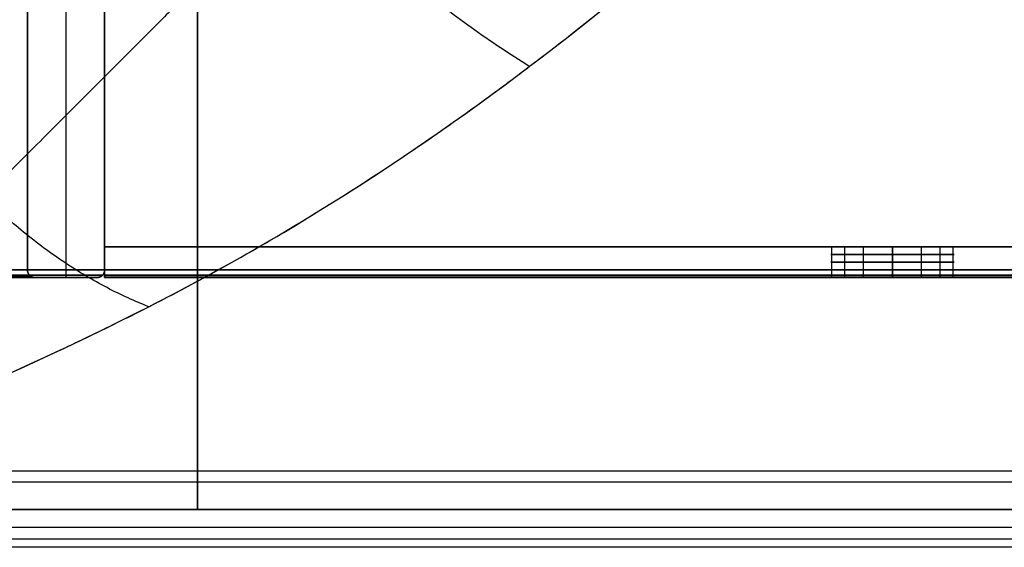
# Model space of a CAD drawing. Header units: millimetres. Extents: x -365 to 360, y 0 to 720.
# Tile 7 of 256: x -322 to -258, y 275 to 309. Entities that reach past the tile are written whole.
import ezdxf

# ---------------------------------------------------------------- set-up
doc = ezdxf.new("R2010")
doc.units = ezdxf.units.MM
doc.header["$MEASUREMENT"] = 0
for name, color, linetype in [('IGES LEVEL 14', 7, 'Continuous'), ('IGES LEVEL 20', 7, 'Continuous'), ('IGES LEVEL 27', 7, 'Continuous'), ('IGES LEVEL 28', 7, 'Continuous'), ('IGES LEVEL 32', 7, 'Continuous'), ('IGES LEVEL 38', 7, 'Continuous'), ('IGES LEVEL 42', 7, 'Continuous'), ('IGES LEVEL 5', 7, 'Continuous'), ('IGES LEVEL 6', 7, 'Continuous'), ('IGES LEVEL 9', 7, 'Continuous')]:
    doc.layers.add(name, color=color, linetype=linetype)

msp = doc.modelspace()

# ---------------------------------------------------------------- linework, layer by layer
at = {"layer": 'IGES LEVEL 14', "color": 252}
for centre, start, end in [((-320.5, 292.5), 180, 270), ((-316.5, 292.5), 270, 360)]:
    msp.add_arc(centre, 0.5, start, end, dxfattribs=at)
for points in [[(-318.5, 292, -295.879), (-318.5, 317, -295.879), (-318.5, 342, -295.879)], [(-318.5, 292, 295.879), (-318.5, 317, 295.879), (-318.5, 342, 295.879)], [(-321, 292.5, -294.789), (-321, 317, -294.789), (-321, 341.5, -294.789)], [(-321, 341.5, 294.789), (-321, 317, 294.789), (-321, 292.5, 294.789)], [(-321, 292.5, -294.789), (-321, 317, -294.789), (-321, 341.5, -294.789)], [(-321, 341.5, 294.789), (-321, 317, 294.789), (-321, 292.5, 294.789)], [(-321, 292.5), (-321, 317), (-321, 341.5)], [(-316, 341.5, -296.969), (-316, 317, -296.969), (-316, 292.5, -296.969)], [(-316, 292.5, 296.969), (-316, 317, 296.969), (-316, 341.5, 296.969)], [(-316, 292.5, 296.969), (-316, 317, 296.969), (-316, 341.5, 296.969)], [(-316, 341.5, -296.969), (-316, 317, -296.969), (-316, 292.5, -296.969)], [(-316, 292.5), (-316, 317), (-316, 341.5)], [(-321, 292.5, 294.789), (-321, 292.5), (-321, 292.5, -294.789)], [(-321, 292.5, 294.789), (-321, 292.5), (-321, 292.5, -294.789)], [(-320.817, 292.113, 294.869), (-320.817, 292.113), (-320.817, 292.113, -294.869)], [(-316.5, 292, -296.751), (-318.5, 292, -295.879), (-320.5, 292, -295.007)], [(-320.5, 292, 295.007), (-318.5, 292, 295.879), (-316.5, 292, 296.751)], [(-320.5, 292, -295.007), (-320.5, 292), (-320.5, 292, 295.007)], [(-320.5, 292, 295.007), (-318.5, 292, 295.879), (-316.5, 292, 296.751)], [(-316.5, 292, -296.751), (-318.5, 292, -295.879), (-320.5, 292, -295.007)], [(-320.5, 292), (-318.5, 292), (-316.5, 292)], [(-320.5, 292, -295.007), (-320.5, 292), (-320.5, 292, 295.007)], [(-318.5, 292, -295.879), (-318.5, 292), (-318.5, 292, 295.879)], [(-316.5, 292, 296.751), (-316.5, 292), (-316.5, 292, -296.751)], [(-316.5, 292, 296.751), (-316.5, 292), (-316.5, 292, -296.751)], [(-316.146, 292.146, 296.905), (-316.146, 292.146), (-316.146, 292.146, -296.905)], [(-316, 292.5, -296.969), (-316, 292.5), (-316, 292.5, 296.969)], [(-316, 292.5, -296.969), (-316, 292.5), (-316, 292.5, 296.969)]]:
    msp.add_open_spline(points, degree=2, dxfattribs=at)
at = {"layer": 'IGES LEVEL 14'}
for points in [[(-321, 292.5, -294.789), (-321, 317, -294.789), (-321, 341.5, -294.789)], [(-321, 341.5, 294.789), (-321, 317, 294.789), (-321, 292.5, 294.789)], [(-316, 341.5, -296.969), (-316, 317, -296.969), (-316, 292.5, -296.969)], [(-316, 292.5, 296.969), (-316, 317, 296.969), (-316, 341.5, 296.969)], [(-321, 292.5, 294.789), (-321, 292.5), (-321, 292.5, -294.789)], [(-316.5, 292, -296.751), (-318.5, 292, -295.879), (-320.5, 292, -295.007)], [(-320.5, 292, 295.007), (-318.5, 292, 295.879), (-316.5, 292, 296.751)], [(-320.5, 292, -295.007), (-320.5, 292), (-320.5, 292, 295.007)], [(-316.5, 292, 296.751), (-316.5, 292), (-316.5, 292, -296.751)], [(-316, 292.5, -296.969), (-316, 292.5), (-316, 292.5, 296.969)]]:
    msp.add_open_spline(points, degree=2, dxfattribs=at)
for points in [[(-320.5, 292, 295.007), (-320.793, 292, 294.88), (-321, 292.207, 294.789), (-321, 292.5, 294.789)], [(-321, 292.5, -294.789), (-321, 292.207, -294.789), (-320.793, 292, -294.88), (-320.5, 292, -295.007)], [(-316, 292.5, 296.969), (-316, 292.207, 296.969), (-316.207, 292, 296.879), (-316.5, 292, 296.751)], [(-316.5, 292, -296.751), (-316.207, 292, -296.879), (-316, 292.207, -296.969), (-316, 292.5, -296.969)]]:
    msp.add_rational_spline(points, [1, 0.804737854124, 0.804737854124, 1], degree=3, dxfattribs=at)
at = {"layer": 'IGES LEVEL 14', "color": 252}
for points in [[(-320.5, 292, -295.007), (-320.793, 292, -294.88), (-321, 292.207, -294.789), (-321, 292.5, -294.789)], [(-321, 292.5, 294.789), (-321, 292.207, 294.789), (-320.793, 292, 294.88), (-320.5, 292, 295.007)], [(-321, 292.5, -294.789), (-321, 292.207, -294.789), (-320.793, 292, -294.88), (-320.5, 292, -295.007)], [(-320.5, 292, 295.007), (-320.793, 292, 294.88), (-321, 292.207, 294.789), (-321, 292.5, 294.789)], [(-316, 292.5, -296.969), (-316, 292.207, -296.969), (-316.207, 292, -296.879), (-316.5, 292, -296.751)], [(-316.5, 292, 296.751), (-316.207, 292, 296.879), (-316, 292.207, 296.969), (-316, 292.5, 296.969)], [(-316.5, 292, -296.751), (-316.207, 292, -296.879), (-316, 292.207, -296.969), (-316, 292.5, -296.969)], [(-316, 292.5, 296.969), (-316, 292.207, 296.969), (-316.207, 292, 296.879), (-316.5, 292, 296.751)]]:
    msp.add_rational_spline(points, [1, 0.804737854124, 0.804737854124, 1], degree=3, dxfattribs=at)
at = {"layer": 'IGES LEVEL 20', "extrusion": (0, 1, 0)}
for centre, start, end in [((265, -286, 294), 270, 90), ((265, -286, 294), 90, 270), ((265, -286, 292), 270, 90), ((265, -286, 292), 90, 270)]:
    msp.add_arc(centre, 4, start, end, dxfattribs=at)
at = {"layer": 'IGES LEVEL 20', "color": 252, "extrusion": (0, 1, 0)}
for centre, start, end in [((265, -286, 294), 270, 90), ((265, -286, 294), 270, 90), ((265, -286, 294), 90, 270), ((265, -286, 294), 90, 270), ((265, -286, 293.5), 270, 90), ((265, -286, 293.5), 90, 270), ((265, -286, 293), 270, 90), ((265, -286, 293), 90, 270), ((265, -286, 292.5), 270, 90), ((265, -286, 292), 270, 90), ((265, -286, 292.5), 90, 270), ((265, -286, 292), 90, 270)]:
    msp.add_arc(centre, 4, start, end, dxfattribs=at)
at = {"layer": 'IGES LEVEL 20', "extrusion": (1, 0, 0)}
for centre, start, end in [((292.5, -295.5, -316), 180, 270), ((292.5, -276.5, -316), 90, 180)]:
    msp.add_arc(centre, 0.5, start, end, dxfattribs=at)
at = {"layer": 'IGES LEVEL 20', "color": 252, "extrusion": (1, 0, 0)}
for centre, start, end in [((292.5, -295.5, -316), 180, 270), ((292.5, -276.5, -316), 90, 180), ((292.5, -295.5, -316), 180, 270), ((292.5, -276.5, -316), 90, 180)]:
    msp.add_arc(centre, 0.5, start, end, dxfattribs=at)
at = {"layer": 'IGES LEVEL 20'}
for points in [[(-316, 341.5, -296), (-316, 317, -296), (-316, 292.5, -296)], [(-316, 292.5, -276), (-316, 317, -276), (-316, 341.5, -276)], [(-316, 294, -278), (-316, 317, -278), (-316, 340, -278)], [(-316, 340, -294), (-316, 317, -294), (-316, 294, -294)], [(-316, 294, -294), (-316, 294, -286), (-316, 294, -278)], [(-316, 294, -278), (0, 294, -278), (316, 294, -278)], [(-316, 294, -294), (0, 294, -294), (316, 294, -294)], [(-265, 294, -290), (-265, 293, -290), (-265, 292, -290)], [(-265, 292, -282), (-265, 293, -282), (-265, 294, -282)], [(-316, 292.5, -296), (0, 292.5, -296), (316, 292.5, -296)], [(316, 292.5, -276), (0, 292.5, -276), (-316, 292.5, -276)], [(-316, 292, -276.5), (0, 292, -276.5), (316, 292, -276.5)], [(-316, 292, -295.5), (-316, 292, -286), (-316, 292, -276.5)], [(316, 292, -295.5), (0, 292, -295.5), (-316, 292, -295.5)]]:
    msp.add_open_spline(points, degree=2, dxfattribs=at)
at = {"layer": 'IGES LEVEL 20', "color": 252}
for points in [[(-316, 292.5, -276), (-316, 317, -276), (-316, 341.5, -276)], [(-316, 341.5, -296), (-316, 317, -296), (-316, 292.5, -296)], [(-316, 341.5, -296), (-316, 317, -296), (-316, 292.5, -296)], [(-316, 292.5, -276), (-316, 317, -276), (-316, 341.5, -276)], [(-316, 340, -278), (-316, 317, -278), (-316, 294, -278)], [(-316, 294, -294), (-316, 317, -294), (-316, 340, -294)], [(-316, 294, -278), (-316, 317, -278), (-316, 340, -278)], [(-316, 340, -294), (-316, 317, -294), (-316, 294, -294)], [(-316, 294, -278), (-316, 294, -286), (-316, 294, -294)], [(-316, 292, -286), (-316, 293, -286), (-316, 294, -286)], [(316, 294, -278), (0, 294, -278), (-316, 294, -278)], [(-316, 294, -294), (-316, 294, -286), (-316, 294, -278)], [(-316, 294, -278), (0, 294, -278), (316, 294, -278)], [(316, 294, -294), (0, 294, -294), (-316, 294, -294)], [(-316, 294, -286), (-292.5, 294, -286), (-269, 294, -286)], [(-316, 294, -294), (0, 294, -294), (316, 294, -294)], [(-268.923, 292, -286.78), (-268.923, 293, -286.78), (-268.923, 294, -286.78)], [(-268.092, 292, -283.462), (-268.092, 293, -283.462), (-268.092, 294, -283.462)], [(-266.886, 292, -289.528), (-266.886, 293, -289.528), (-266.886, 294, -289.528)], [(-265, 292, -290), (-265, 293, -290), (-265, 294, -290)], [(-265, 294, -282), (-265, 293, -282), (-265, 292, -282)], [(-265, 292, -282), (-265, 293, -282), (-265, 294, -282)], [(-265, 294, -290), (-265, 293, -290), (-265, 292, -290)], [(-263.114, 292, -289.528), (-263.114, 293, -289.528), (-263.114, 294, -289.528)], [(-261.908, 292, -283.462), (-261.908, 293, -283.462), (-261.908, 294, -283.462)], [(-261.077, 292, -286.78), (-261.077, 293, -286.78), (-261.077, 294, -286.78)], [(-261, 294, -286), (0, 294, -286), (261, 294, -286)], [(-316, 292.5, -296), (0, 292.5, -296), (316, 292.5, -296)], [(-316, 292.5, -296), (0, 292.5, -296), (316, 292.5, -296)], [(316, 292.5, -276), (0, 292.5, -276), (-316, 292.5, -276)], [(316, 292.5, -276), (0, 292.5, -276), (-316, 292.5, -276)], [(316, 292.146, -295.854), (0, 292.146, -295.854), (-316, 292.146, -295.854)], [(316, 292.113, -276.183), (0, 292.113, -276.183), (-316, 292.113, -276.183)], [(-316, 292, -295.5), (-316, 292, -286), (-316, 292, -276.5)], [(316, 292, -295.5), (0, 292, -295.5), (-316, 292, -295.5)], [(-316, 292, -276.5), (0, 292, -276.5), (316, 292, -276.5)], [(-316, 292, -295.5), (-316, 292, -286), (-316, 292, -276.5)], [(-316, 292, -276.5), (0, 292, -276.5), (316, 292, -276.5)], [(316, 292, -295.5), (0, 292, -295.5), (-316, 292, -295.5)], [(-316, 292, -286), (-292.5, 292, -286), (-269, 292, -286)], [(-261, 292, -286), (0, 292, -286), (261, 292, -286)]]:
    msp.add_open_spline(points, degree=2, dxfattribs=at)
for points, knots in [([(-265, 292, -282), (-265.971, 292, -282), (-266.91, 292, -282.354), (-267.973, 292, -283.287), (-268.24, 292, -283.612), (-268.815, 292, -284.605), (-269, 292, -285.296), (-269, 292, -286.704), (-268.815, 292, -287.394), (-268.24, 292, -288.387), (-267.973, 292, -288.712), (-266.91, 292, -289.646), (-265.971, 292, -290), (-265, 292, -290)], [0, 0, 0, 0, 0.229258, 0.229258, 0.333762, 0.333762, 0.499994, 0.499994, 0.666123, 0.666123, 0.770728, 0.770728, 1, 1, 1, 1]), ([(-265, 292, -290), (-264.029, 292, -290), (-263.09, 292, -289.646), (-262.027, 292, -288.713), (-261.76, 292, -288.388), (-261.185, 292, -287.395), (-261, 292, -286.704), (-261, 292, -285.296), (-261.185, 292, -284.606), (-261.76, 292, -283.613), (-262.027, 292, -283.288), (-263.09, 292, -282.354), (-264.029, 292, -282), (-265, 292, -282)], [1, 1, 1, 1, 1.229258, 1.229258, 1.333762, 1.333762, 1.499994, 1.499994, 1.666123, 1.666123, 1.770728, 1.770728, 2, 2, 2, 2])]:
    msp.add_open_spline(points, degree=3, knots=knots, dxfattribs=at)
at = {"layer": 'IGES LEVEL 27'}
for points in [[(-310, 277, 297), (-310, 309.5, 297), (-310, 342, 297)], [(-310, 277, 315), (-310, 309.5, 315), (-310, 342, 315)], [(-310, 277, 297), (-310, 277, 306), (-310, 277, 315)], [(310, 277, 297), (0, 277, 297), (-310, 277, 297)], [(310, 277, 315), (0, 277, 315), (-310, 277, 315)]]:
    msp.add_open_spline(points, degree=2, dxfattribs=at)
at = {"layer": 'IGES LEVEL 27', "color": 255}
for points in [[(-310, 277, 315), (-310, 309.5, 315), (-310, 342, 315)], [(-310, 342, 297), (-310, 309.5, 297), (-310, 277, 297)], [(-310, 277, 306), (-310, 309.5, 306), (-310, 342, 306)], [(-310, 277, 297), (-310, 309.5, 297), (-310, 342, 297)], [(-310, 277, 315), (-310, 309.5, 315), (-310, 342, 315)], [(-310, 277, 297), (-310, 277, 306), (-310, 277, 315)], [(-310, 277, 315), (0, 277, 315), (310, 277, 315)], [(310, 277, 297), (0, 277, 297), (-310, 277, 297)], [(-310, 277, 306), (0, 277, 306), (310, 277, 306)], [(-310, 277, 297), (-310, 277, 306), (-310, 277, 315)], [(310, 277, 297), (0, 277, 297), (-310, 277, 297)], [(310, 277, 315), (0, 277, 315), (-310, 277, 315)]]:
    msp.add_open_spline(points, degree=2, dxfattribs=at)
at = {"layer": 'IGES LEVEL 28'}
for points in [[(-310, 277, -315), (-310, 309.5, -315), (-310, 342, -315)], [(-310, 277, -297), (-310, 309.5, -297), (-310, 342, -297)], [(-310, 277, -315), (-310, 277, -306), (-310, 277, -297)], [(310, 277, -315), (0, 277, -315), (-310, 277, -315)], [(310, 277, -297), (0, 277, -297), (-310, 277, -297)]]:
    msp.add_open_spline(points, degree=2, dxfattribs=at)
at = {"layer": 'IGES LEVEL 28', "color": 255}
for points in [[(-310, 277, -297), (-310, 309.5, -297), (-310, 342, -297)], [(-310, 342, -315), (-310, 309.5, -315), (-310, 277, -315)], [(-310, 277, -306), (-310, 309.5, -306), (-310, 342, -306)], [(-310, 277, -315), (-310, 309.5, -315), (-310, 342, -315)], [(-310, 277, -297), (-310, 309.5, -297), (-310, 342, -297)], [(-310, 277, -315), (-310, 277, -306), (-310, 277, -297)], [(-310, 277, -297), (0, 277, -297), (310, 277, -297)], [(310, 277, -315), (0, 277, -315), (-310, 277, -315)], [(-310, 277, -306), (0, 277, -306), (310, 277, -306)], [(-310, 277, -315), (-310, 277, -306), (-310, 277, -297)], [(310, 277, -315), (0, 277, -315), (-310, 277, -315)], [(310, 277, -297), (0, 277, -297), (-310, 277, -297)]]:
    msp.add_open_spline(points, degree=2, dxfattribs=at)
at = {"layer": 'IGES LEVEL 32'}
for points in [[(332.5, 277, -315), (0, 277, -315), (-332.5, 277, -315)], [(-332.5, 277, -333), (0, 277, -333), (332.5, 277, -333)]]:
    msp.add_open_spline(points, degree=2, dxfattribs=at)
at = {"layer": 'IGES LEVEL 32', "color": 255}
for points in [[(-332.5, 277, -333), (0, 277, -333), (332.5, 277, -333)], [(332.5, 277, -315), (0, 277, -315), (-332.5, 277, -315)], [(-332.5, 277, -324), (0, 277, -324), (332.5, 277, -324)], [(332.5, 277, -315), (0, 277, -315), (-332.5, 277, -315)], [(-332.5, 277, -333), (0, 277, -333), (332.5, 277, -333)]]:
    msp.add_open_spline(points, degree=2, dxfattribs=at)
at = {"layer": 'IGES LEVEL 38', "color": 253}
for points in [[(-360, 277), (0, 277), (360, 277)], [(341, 277, 335), (0, 277, 335), (-341, 277, 335)], [(-341, 277, -335), (0, 277, -335), (341, 277, -335)], [(-341, 277, 335), (0, 277, 335), (341, 277, 335)], [(341, 277, -335), (0, 277, -335), (-341, 277, -335)]]:
    msp.add_open_spline(points, degree=2, dxfattribs=at)
at = {"layer": 'IGES LEVEL 38'}
for points in [[(-341, 277, 335), (0, 277, 335), (341, 277, 335)], [(341, 277, -335), (0, 277, -335), (-341, 277, -335)]]:
    msp.add_open_spline(points, degree=2, dxfattribs=at)
at = {"layer": 'IGES LEVEL 42'}
for points, knots in [([(-154, 467, -223), (-156.249, 466.041, -223), (-158.907, 464.783, -223.031), (-163.587, 462.368, -223.178), (-165.263, 461.474, -223.244), (-167.959, 459.977, -223.375), (-168.889, 459.452, -223.425), (-170.329, 458.623, -223.508), (-170.817, 458.339, -223.538), (-171.561, 457.903, -223.584), (-171.936, 457.682, -223.608), (-172.379, 457.419, -223.637), (-172.601, 457.286, -223.652), (-172.697, 457.229, -223.659), (-172.761, 457.191, -223.663), (-172.806, 457.164, -223.666), (-175.221, 455.72, -223.829), (-177.887, 454.069, -224.035), (-182.315, 451.221, -224.44), (-183.862, 450.21, -224.591), (-186.293, 448.594, -224.845), (-187.122, 448.039, -224.935), (-188.392, 447.181, -225.077), (-189.034, 446.745, -225.149), (-189.795, 446.225, -225.238), (-190.179, 445.962, -225.283), (-190.372, 445.83, -225.306), (-190.454, 445.773, -225.316), (-190.509, 445.735, -225.322), (-190.548, 445.709, -225.327), (-194.896, 442.72, -225.844), (-199.988, 439.092, -226.524), (-208.805, 432.538, -227.938), (-211.939, 430.167, -228.476), (-216.93, 426.314, -229.405), (-218.641, 424.981, -229.735), (-221.278, 422.904, -230.263), (-222.169, 422.199, -230.445), (-223.523, 421.122, -230.727), (-224.204, 420.579, -230.87), (-225.006, 419.937, -231.04), (-225.409, 419.614, -231.127), (-225.611, 419.452, -231.17), (-225.698, 419.382, -231.189), (-225.755, 419.336, -231.201), (-225.794, 419.305, -231.21), (-235.596, 411.427, -233.326), (-246.218, 402.548, -236.025), (-262.78, 387.768, -241.321), (-268.401, 382.601, -243.295), (-276.851, 374.54, -246.623), (-279.671, 371.802, -247.793), (-283.884, 367.627, -249.648), (-285.286, 366.225, -250.282), (-287.382, 364.106, -251.26), (-288.428, 363.042, -251.755), (-289.645, 361.796, -252.344), (-290.166, 361.26, -252.599), (-290.513, 360.903, -252.77), (-290.695, 360.714, -252.86), (-296.105, 355.128, -255.539), (-300.729, 350.092, -258.131), (-306.817, 343.091, -261.907), (-308.705, 340.849, -263.148), (-311.341, 337.617, -264.968), (-312.186, 336.561, -265.569), (-313.407, 335.01, -266.458), (-314.006, 334.242, -266.9), (-314.587, 333.486, -267.338), (-314.971, 332.984, -267.628), (-315.149, 332.75, -267.764), (-316.946, 330.378, -269.143), (-318.492, 328.243, -270.397), (-320.728, 325.004, -272.318), (-321.459, 323.918, -272.966), (-322.534, 322.28, -273.948), (-322.877, 321.752, -274.265), (-323.624, 320.584, -274.969), (-323.987, 320.01, -275.317), (-325.745, 317.196, -277.029), (-326.977, 315.114, -278.319), (-328.603, 312.222, -280.116), (-329.107, 311.297, -280.692), (-329.812, 309.965, -281.52), (-330.152, 309.312, -281.925), (-330.527, 308.575, -282.381), (-330.683, 308.264, -282.573), (-330.786, 308.058, -282.7), (-330.831, 307.967, -282.756), (-331.792, 306.029, -283.948), (-332.662, 304.232, -285.096), (-333.911, 301.585, -286.859), (-334.318, 300.711, -287.454), (-334.914, 299.414, -288.356), (-335.208, 298.768, -288.809), (-335.544, 298.021, -289.343), (-335.687, 297.702, -289.573), (-335.781, 297.49, -289.726), (-335.825, 297.393, -289.797), (-336.692, 295.443, -291.213), (-337.421, 293.779, -292.517), (-338.401, 291.533, -294.424), (-338.708, 290.827, -295.051), (-339.142, 289.828, -295.978), (-339.352, 289.345, -296.438), (-339.586, 288.807, -296.969), (-339.7, 288.545, -297.233), (-339.749, 288.434, -297.346), (-339.781, 288.361, -297.421), (-339.792, 288.334, -297.448), (-342.401, 282.36, -303.587), (-344, 279.001, -310.376), (-344, 279, -318)], [0, 0, 0, 0, 0.03125, 0.03125, 0.046875, 0.046875, 0.054687, 0.054687, 0.058594, 0.058594, 0.060547, 0.061523, 0.062012, 0.062256, 0.062256, 0.0625, 0.0625, 0.09375, 0.09375, 0.109375, 0.109375, 0.117187, 0.117187, 0.121094, 0.123047, 0.124023, 0.124512, 0.124756, 0.124756, 0.125, 0.125, 0.1875, 0.1875, 0.21875, 0.21875, 0.234375, 0.234375, 0.242187, 0.242187, 0.246094, 0.248047, 0.249023, 0.249512, 0.249756, 0.249756, 0.25, 0.25, 0.375, 0.375, 0.4375, 0.4375, 0.46875, 0.46875, 0.484375, 0.484375, 0.492187, 0.496094, 0.498047, 0.498047, 0.5, 0.5, 0.5625, 0.5625, 0.59375, 0.59375, 0.609375, 0.609375, 0.617187, 0.621094, 0.621094, 0.625, 0.625, 0.65625, 0.65625, 0.671875, 0.671875, 0.679687, 0.679687, 0.6875, 0.6875, 0.71875, 0.71875, 0.734375, 0.734375, 0.742187, 0.746094, 0.748047, 0.748047, 0.75, 0.75, 0.78125, 0.78125, 0.796875, 0.796875, 0.804687, 0.808594, 0.810547, 0.810547, 0.8125, 0.8125, 0.84375, 0.84375, 0.859375, 0.859375, 0.867187, 0.871094, 0.873047, 0.874023, 0.874023, 0.875, 0.875, 1, 1, 1, 1]), ([(-342, 277, -318), (-342, 277, -314.21), (-341.17, 277.398, -310.616), (-338.806, 278.48, -305.498), (-337.831, 278.921, -303.837), (-336.106, 279.693, -301.411), (-335.486, 279.968, -300.613), (-334.493, 280.406, -299.432), (-333.981, 280.632, -298.846), (-333.445, 280.867, -298.265), (-333.083, 281.026, -297.88), (-332.885, 281.112, -297.674), (-331.327, 281.792, -296.072), (-329.873, 282.434, -294.729), (-327.618, 283.426, -292.828), (-326.853, 283.761, -292.213), (-325.69, 284.269, -291.318), (-325.105, 284.525, -290.877), (-324.514, 284.781, -290.446), (-324.119, 284.953, -290.161), (-323.935, 285.032, -290.03), (-322.016, 285.861, -288.676), (-320.281, 286.646, -287.486), (-317.636, 287.894, -285.723), (-316.303, 288.535, -284.846), (-314.731, 289.314, -283.833), (-313.94, 289.71, -283.328), (-313.544, 289.911, -283.077), (-313.374, 289.997, -282.969), (-313.26, 290.055, -282.897), (-313.213, 290.079, -282.868), (-308.888, 292.279, -280.136), (-304.691, 294.676, -277.551), (-298.524, 298.575, -273.825), (-296.489, 299.925, -272.608), (-293.471, 302.021, -270.821), (-292.471, 302.731, -270.232), (-290.98, 303.814, -269.357), (-290.237, 304.359, -268.922), (-289.374, 305.003, -268.418), (-289.005, 305.28, -268.203), (-288.759, 305.466, -268.06), (-288.646, 305.551, -267.994), (-284.276, 308.862, -265.454), (-279.843, 312.483, -262.947), (-272.843, 318.59, -259.182), (-270.452, 320.738, -257.926), (-266.773, 324.134, -256.05), (-265.532, 325.294, -255.425), (-263.646, 327.079, -254.491), (-262.697, 327.982, -254.025), (-261.739, 328.902, -253.56), (-261.098, 329.518, -253.25), (-260.791, 329.815, -253.103), (-249.686, 340.567, -247.777), (-239.196, 351.6, -243.489), (-224.389, 368.123, -238.132), (-219.604, 373.63, -236.526), (-212.691, 381.8, -234.359), (-210.43, 384.508, -233.677), (-207.108, 388.539, -232.711), (-206.012, 389.877, -232.399), (-204.386, 391.875, -231.944), (-203.577, 392.872, -231.72), (-202.641, 394.031, -231.465), (-202.175, 394.609, -231.339), (-201.943, 394.898, -231.276), (-201.827, 395.043, -231.245), (-201.777, 395.104, -231.232), (-201.744, 395.146, -231.223), (-201.736, 395.156, -231.22), (-195.346, 403.106, -229.504), (-189.576, 410.637, -228.149), (-179.258, 424.711, -225.987), (-174.709, 431.256, -225.181), (-162.856, 449.285, -223.383), (-157.353, 459.136, -223), (-154, 467, -223)], [0, 0, 0, 0, 0.0625, 0.0625, 0.09375, 0.09375, 0.109375, 0.109375, 0.117188, 0.121094, 0.121094, 0.125, 0.125, 0.15625, 0.15625, 0.171875, 0.171875, 0.179688, 0.183594, 0.183594, 0.1875, 0.1875, 0.21875, 0.21875, 0.234375, 0.242188, 0.246094, 0.248047, 0.249023, 0.249023, 0.25, 0.25, 0.3125, 0.3125, 0.34375, 0.34375, 0.359375, 0.359375, 0.367188, 0.371094, 0.373047, 0.373047, 0.375, 0.375, 0.4375, 0.4375, 0.46875, 0.46875, 0.484375, 0.484375, 0.492188, 0.496094, 0.496094, 0.5, 0.5, 0.625, 0.625, 0.6875, 0.6875, 0.71875, 0.71875, 0.734375, 0.734375, 0.742187, 0.746094, 0.748047, 0.749023, 0.749512, 0.749756, 0.749756, 0.75, 0.75, 0.8125, 0.8125, 0.875, 0.875, 1, 1, 1, 1])]:
    msp.add_open_spline(points, degree=3, knots=knots, dxfattribs=at)
at = {"layer": 'IGES LEVEL 42', "color": 253}
for points, knots in [([(-154, 467, -223), (-160.876, 464.069, -223), (-166.852, 460.724, -223.265), (-178.797, 453.582, -224.07), (-184.676, 449.745, -224.629), (-202.342, 437.602, -226.729), (-214.143, 428.668, -228.694), (-249.153, 400.531, -236.252), (-272.023, 379.999, -243.611), (-300.278, 350.818, -257.606), (-308.625, 341.36, -262.758), (-322.072, 323.614, -273.076), (-327.087, 315.324, -278.107), (-334.689, 300.382, -287.544), (-337.474, 293.645, -291.991), (-342.152, 282.93, -303), (-344, 279, -309.829), (-344, 279, -318)], [0, 0, 0, 0, 0.0221749, 0.0221749, 0.0443498, 0.0443498, 0.0886996, 0.0886996, 0.1773991, 0.1773991, 0.2217489, 0.2217489, 0.2660987, 0.2660987, 0.3104485, 0.3104485, 0.3547983, 0.3547983, 0.3547983, 0.3547983]), ([(-154, 467, -223), (-156.249, 466.041, -223), (-158.907, 464.783, -223.031), (-163.587, 462.368, -223.178), (-165.263, 461.474, -223.244), (-167.959, 459.977, -223.375), (-168.889, 459.452, -223.425), (-170.329, 458.623, -223.508), (-170.817, 458.339, -223.538), (-171.561, 457.903, -223.584), (-171.936, 457.682, -223.608), (-172.379, 457.419, -223.637), (-172.601, 457.286, -223.652), (-172.697, 457.229, -223.659), (-172.761, 457.191, -223.663), (-172.806, 457.164, -223.666), (-175.221, 455.72, -223.829), (-177.887, 454.069, -224.035), (-182.315, 451.221, -224.44), (-183.862, 450.21, -224.591), (-186.293, 448.594, -224.845), (-187.122, 448.039, -224.935), (-188.392, 447.181, -225.077), (-189.034, 446.745, -225.149), (-189.795, 446.225, -225.238), (-190.179, 445.962, -225.283), (-190.372, 445.83, -225.306), (-190.454, 445.773, -225.316), (-190.509, 445.735, -225.322), (-190.548, 445.709, -225.327), (-194.896, 442.72, -225.844), (-199.988, 439.092, -226.524), (-208.805, 432.538, -227.938), (-211.939, 430.167, -228.476), (-216.93, 426.314, -229.405), (-218.641, 424.981, -229.735), (-221.278, 422.904, -230.263), (-222.169, 422.199, -230.445), (-223.523, 421.122, -230.727), (-224.204, 420.579, -230.87), (-225.006, 419.937, -231.04), (-225.409, 419.614, -231.127), (-225.611, 419.452, -231.17), (-225.698, 419.382, -231.189), (-225.755, 419.336, -231.201), (-225.794, 419.305, -231.21), (-235.596, 411.427, -233.326), (-246.218, 402.548, -236.025), (-262.78, 387.768, -241.321), (-268.401, 382.601, -243.295), (-276.851, 374.54, -246.623), (-279.671, 371.802, -247.793), (-283.884, 367.627, -249.648), (-285.286, 366.225, -250.282), (-287.382, 364.106, -251.26), (-288.428, 363.042, -251.755), (-289.645, 361.796, -252.344), (-290.166, 361.26, -252.599), (-290.513, 360.903, -252.77), (-290.695, 360.714, -252.86), (-296.105, 355.128, -255.539), (-300.729, 350.092, -258.131), (-306.817, 343.091, -261.907), (-308.705, 340.849, -263.148), (-311.341, 337.617, -264.968), (-312.186, 336.561, -265.569), (-313.407, 335.01, -266.458), (-314.006, 334.242, -266.9), (-314.587, 333.486, -267.338), (-314.971, 332.984, -267.628), (-315.149, 332.75, -267.764), (-316.946, 330.378, -269.143), (-318.492, 328.243, -270.397), (-320.728, 325.004, -272.318), (-321.459, 323.918, -272.966), (-322.534, 322.28, -273.948), (-322.877, 321.752, -274.265), (-323.624, 320.584, -274.969), (-323.987, 320.01, -275.317), (-325.745, 317.196, -277.029), (-326.977, 315.114, -278.319), (-328.603, 312.222, -280.116), (-329.107, 311.297, -280.692), (-329.812, 309.965, -281.52), (-330.152, 309.312, -281.925), (-330.527, 308.575, -282.381), (-330.683, 308.264, -282.573), (-330.786, 308.058, -282.7), (-330.831, 307.967, -282.756), (-331.792, 306.029, -283.948), (-332.662, 304.232, -285.096), (-333.911, 301.585, -286.859), (-334.318, 300.711, -287.454), (-334.914, 299.414, -288.356), (-335.208, 298.768, -288.809), (-335.544, 298.021, -289.343), (-335.687, 297.702, -289.573), (-335.781, 297.49, -289.726), (-335.825, 297.393, -289.797), (-336.692, 295.443, -291.213), (-337.421, 293.779, -292.517), (-338.401, 291.533, -294.424), (-338.708, 290.827, -295.051), (-339.142, 289.828, -295.978), (-339.352, 289.345, -296.438), (-339.586, 288.807, -296.969), (-339.7, 288.545, -297.233), (-339.749, 288.434, -297.346), (-339.781, 288.361, -297.421), (-339.792, 288.334, -297.448), (-342.401, 282.36, -303.587), (-344, 279.001, -310.376), (-344, 279, -318)], [2, 2, 2, 2, 2.03125, 2.03125, 2.046875, 2.046875, 2.054687, 2.054687, 2.058594, 2.058594, 2.060547, 2.061523, 2.062012, 2.062256, 2.062256, 2.0625, 2.0625, 2.09375, 2.09375, 2.109375, 2.109375, 2.117187, 2.117187, 2.121094, 2.123047, 2.124023, 2.124512, 2.124756, 2.124756, 2.125, 2.125, 2.1875, 2.1875, 2.21875, 2.21875, 2.234375, 2.234375, 2.242187, 2.242187, 2.246094, 2.248047, 2.249023, 2.249512, 2.249756, 2.249756, 2.25, 2.25, 2.375, 2.375, 2.4375, 2.4375, 2.46875, 2.46875, 2.484375, 2.484375, 2.492187, 2.496094, 2.498047, 2.498047, 2.5, 2.5, 2.5625, 2.5625, 2.59375, 2.59375, 2.609375, 2.609375, 2.617187, 2.621094, 2.621094, 2.625, 2.625, 2.65625, 2.65625, 2.671875, 2.671875, 2.679687, 2.679687, 2.6875, 2.6875, 2.71875, 2.71875, 2.734375, 2.734375, 2.742187, 2.746094, 2.748047, 2.748047, 2.75, 2.75, 2.78125, 2.78125, 2.796875, 2.796875, 2.804687, 2.808594, 2.810547, 2.810547, 2.8125, 2.8125, 2.84375, 2.84375, 2.859375, 2.859375, 2.867187, 2.871094, 2.873047, 2.874023, 2.874023, 2.875, 2.875, 3, 3, 3, 3]), ([(-342, 277, -318), (-342, 277, -309.829), (-338.07, 278.848, -303), (-327.355, 283.526, -291.991), (-320.618, 286.311, -287.544), (-305.676, 293.913, -278.107), (-297.386, 298.928, -273.076), (-279.64, 312.375, -262.758), (-270.182, 320.722, -257.606), (-241.001, 348.977, -243.611), (-220.469, 371.847, -236.252), (-192.332, 406.857, -228.694), (-183.398, 418.658, -226.729), (-171.255, 436.324, -224.629), (-167.418, 442.203, -224.07), (-160.276, 454.148, -223.265), (-156.931, 460.124, -223), (-154, 467, -223)], [-0.3547983, -0.3547983, -0.3547983, -0.3547983, -0.3104485, -0.3104485, -0.2660987, -0.2660987, -0.2217489, -0.2217489, -0.1773991, -0.1773991, -0.0886996, -0.0886996, -0.0443498, -0.0443498, -0.0221749, -0.0221749, 0, 0, 0, 0]), ([(-342, 277, -318), (-342, 277, -314.21), (-341.17, 277.398, -310.616), (-338.806, 278.48, -305.498), (-337.831, 278.921, -303.837), (-336.106, 279.693, -301.411), (-335.486, 279.968, -300.613), (-334.493, 280.406, -299.432), (-333.981, 280.632, -298.846), (-333.445, 280.867, -298.265), (-333.083, 281.026, -297.88), (-332.885, 281.112, -297.674), (-331.327, 281.792, -296.072), (-329.873, 282.434, -294.729), (-327.618, 283.426, -292.828), (-326.853, 283.761, -292.213), (-325.69, 284.269, -291.318), (-325.105, 284.525, -290.877), (-324.514, 284.781, -290.446), (-324.119, 284.953, -290.161), (-323.935, 285.032, -290.03), (-322.016, 285.861, -288.676), (-320.281, 286.646, -287.486), (-317.636, 287.894, -285.723), (-316.303, 288.535, -284.846), (-314.731, 289.314, -283.833), (-313.94, 289.71, -283.328), (-313.544, 289.911, -283.077), (-313.374, 289.997, -282.969), (-313.26, 290.055, -282.897), (-313.213, 290.079, -282.868), (-308.888, 292.279, -280.136), (-304.691, 294.676, -277.551), (-298.524, 298.575, -273.825), (-296.489, 299.925, -272.608), (-293.471, 302.021, -270.821), (-292.471, 302.731, -270.232), (-290.98, 303.814, -269.357), (-290.237, 304.359, -268.922), (-289.374, 305.003, -268.418), (-289.005, 305.28, -268.203), (-288.759, 305.466, -268.06), (-288.646, 305.551, -267.994), (-284.276, 308.862, -265.454), (-279.843, 312.483, -262.947), (-272.843, 318.59, -259.182), (-270.452, 320.738, -257.926), (-266.773, 324.134, -256.05), (-265.532, 325.294, -255.425), (-263.646, 327.079, -254.491), (-262.697, 327.982, -254.025), (-261.739, 328.902, -253.56), (-261.098, 329.518, -253.25), (-260.791, 329.815, -253.103), (-249.686, 340.567, -247.777), (-239.196, 351.6, -243.489), (-224.389, 368.123, -238.132), (-219.604, 373.63, -236.526), (-212.691, 381.8, -234.359), (-210.43, 384.508, -233.677), (-207.108, 388.539, -232.711), (-206.012, 389.877, -232.399), (-204.386, 391.875, -231.944), (-203.577, 392.872, -231.72), (-202.641, 394.031, -231.465), (-202.175, 394.609, -231.339), (-201.943, 394.898, -231.276), (-201.827, 395.043, -231.245), (-201.777, 395.104, -231.232), (-201.744, 395.146, -231.223), (-201.736, 395.156, -231.22), (-195.346, 403.106, -229.504), (-189.576, 410.637, -228.149), (-179.258, 424.711, -225.987), (-174.709, 431.256, -225.181), (-162.856, 449.285, -223.383), (-157.353, 459.136, -223), (-154, 467, -223)], [0, 0, 0, 0, 0.0625, 0.0625, 0.09375, 0.09375, 0.109375, 0.109375, 0.117188, 0.121094, 0.121094, 0.125, 0.125, 0.15625, 0.15625, 0.171875, 0.171875, 0.179688, 0.183594, 0.183594, 0.1875, 0.1875, 0.21875, 0.21875, 0.234375, 0.242188, 0.246094, 0.248047, 0.249023, 0.249023, 0.25, 0.25, 0.3125, 0.3125, 0.34375, 0.34375, 0.359375, 0.359375, 0.367188, 0.371094, 0.373047, 0.373047, 0.375, 0.375, 0.4375, 0.4375, 0.46875, 0.46875, 0.484375, 0.484375, 0.492188, 0.496094, 0.496094, 0.5, 0.5, 0.625, 0.625, 0.6875, 0.6875, 0.71875, 0.71875, 0.734375, 0.734375, 0.742187, 0.746094, 0.748047, 0.749023, 0.749512, 0.749756, 0.749756, 0.75, 0.75, 0.8125, 0.8125, 0.875, 0.875, 1, 1, 1, 1])]:
    msp.add_open_spline(points, degree=3, knots=knots, dxfattribs=at)
msp.add_rational_spline([(-154, 467, -223), (-158.909, 462.091, -223), (-163.567, 457.433, -223.196), (-173.118, 447.882, -223.837), (-177.984, 443.016, -224.294), (-192.927, 428.073, -226.051), (-203.337, 417.663, -227.741), (-235.128, 385.872, -234.39), (-257.177, 363.823, -241.046), (-286.283, 334.717, -254.066), (-295.452, 325.548, -259.008), (-311.472, 309.528, -269.388), (-318.265, 302.735, -274.779), (-329.43, 291.57, -285.353), (-333.911, 287.089, -290.561), (-340.969, 280.031, -302.695), (-343.414, 277.586, -309.756), (-343.414, 277.586, -318)], [1, 0.999981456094, 0.999745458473, 0.999123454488, 0.998725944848, 0.997313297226, 0.996087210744, 0.991033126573, 0.986271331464, 0.968967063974, 0.961228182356, 0.941382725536, 0.929496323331, 0.905231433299, 0.892530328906, 0.866723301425, 0.853412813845, 0.853553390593], degree=3, knots=[0, 0, 0, 0, 0.0221749, 0.0221749, 0.0443498, 0.0443498, 0.0886996, 0.0886996, 0.1773991, 0.1773991, 0.2217489, 0.2217489, 0.2660987, 0.2660987, 0.3104485, 0.3104485, 0.3547983, 0.3547983, 0.3547983, 0.3547983], dxfattribs=at)
for points, weights in [([(-288.513, 305.652, -267.917), (-304.982, 316.018, -259.963), (-315.348, 332.487, -267.917)], [1, 0.902610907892, 1]), ([(-313.147, 290.112, -282.826), (-325.877, 295.123, -276.606), (-330.888, 307.853, -282.826)], [1, 0.83472775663, 1])]:
    msp.add_rational_spline(points, weights, degree=2, dxfattribs=at)
at = {"layer": 'IGES LEVEL 42'}
for points in [[(-341.5, 279.5, -338), (0, 279.5, -338), (341.5, 279.5, -338)], [(344, 277, -340.5), (0, 277, -340.5), (-344, 277, -340.5)], [(342, 277, -318), (0, 277, -318), (-342, 277, -318)], [(342, 277, -335.5), (0, 277, -335.5), (-342, 277, -335.5)]]:
    msp.add_open_spline(points, degree=2, dxfattribs=at)
at = {"layer": 'IGES LEVEL 42', "color": 253}
for points in [[(-341.5, 279.5, -338), (0, 279.5, -338), (341.5, 279.5, -338)], [(-341.5, 279.5, -338), (0, 279.5, -338), (341.5, 279.5, -338)], [(342.232, 278.768, -339.768), (0, 278.768, -339.768), (-342.232, 278.768, -339.768)], [(-344, 277, -340.5), (0, 277, -340.5), (344, 277, -340.5)], [(344, 277, -340.5), (0, 277, -340.5), (-344, 277, -340.5)], [(342, 277, -318), (0, 277, -318), (-342, 277, -318)], [(-342, 277, -335.5), (0, 277, -335.5), (342, 277, -335.5)], [(342, 277, -318), (0, 277, -318), (-342, 277, -318)], [(-342, 277, -326.75), (0, 277, -326.75), (342, 277, -326.75)], [(342, 277, -335.5), (0, 277, -335.5), (-342, 277, -335.5)], [(345.178, 275.822, -340.205), (0, 275.822, -340.205), (-345.178, 275.822, -340.205)], [(345.933, 275.067, -336.414), (0, 275.067, -336.414), (-345.933, 275.067, -336.414)], [(346.452, 274.548, -338.488), (0, 274.548, -338.488), (-346.452, 274.548, -338.488)]]:
    msp.add_open_spline(points, degree=2, dxfattribs=at)
at = {"layer": 'IGES LEVEL 5', "color": 252}
for points in [[(-318.5, 292, -295.879), (-318.5, 317, -295.879), (-318.5, 342, -295.879)], [(-321, 341.5, -294.789), (-321, 317, -294.789), (-321, 292.5, -294.789)], [(-321, 341.5, -294.789), (-321, 317, -294.789), (-321, 292.5, -294.789)], [(-316, 292.5, -296.969), (-316, 317, -296.969), (-316, 341.5, -296.969)], [(-316, 292.5, -296.969), (-316, 317, -296.969), (-316, 341.5, -296.969)], [(-321, 292.5, -294.789), (-337.351, 292.5, -309.979), (-353.702, 292.5, -325.168)], [(-321, 292.5, -294.789), (-337.351, 292.5, -309.979), (-353.702, 292.5, -325.168)], [(-320.817, 292.113, -294.869), (-337.197, 292.113, -310.086), (-353.577, 292.113, -325.302)], [(-353.361, 292, -325.535), (-336.931, 292, -310.271), (-320.5, 292, -295.007)], [(-353.361, 292, -325.535), (-336.931, 292, -310.271), (-320.5, 292, -295.007)], [(-316.5, 292, -296.751), (-333.569, 292, -312.608), (-350.639, 292, -328.465)], [(-316.5, 292, -296.751), (-333.569, 292, -312.608), (-350.639, 292, -328.465)], [(-316.146, 292.146, -296.905), (-333.272, 292.146, -312.815), (-350.398, 292.146, -328.724)], [(-350.298, 292.5, -328.832), (-333.149, 292.5, -312.9), (-316, 292.5, -296.969)], [(-350.298, 292.5, -328.832), (-333.149, 292.5, -312.9), (-316, 292.5, -296.969)], [(-320.5, 292, -295.007), (-318.5, 292, -295.879), (-316.5, 292, -296.751)], [(-320.5, 292, -295.007), (-318.5, 292, -295.879), (-316.5, 292, -296.751)]]:
    msp.add_open_spline(points, degree=2, dxfattribs=at)
at = {"layer": 'IGES LEVEL 5'}
for points in [[(-321, 341.5, -294.789), (-321, 317, -294.789), (-321, 292.5, -294.789)], [(-316, 292.5, -296.969), (-316, 317, -296.969), (-316, 341.5, -296.969)], [(-321, 292.5, -294.789), (-337.351, 292.5, -309.979), (-353.702, 292.5, -325.168)], [(-353.361, 292, -325.535), (-336.931, 292, -310.271), (-320.5, 292, -295.007)], [(-316.5, 292, -296.751), (-333.569, 292, -312.608), (-350.639, 292, -328.465)], [(-350.298, 292.5, -328.832), (-333.149, 292.5, -312.9), (-316, 292.5, -296.969)], [(-320.5, 292, -295.007), (-318.5, 292, -295.879), (-316.5, 292, -296.751)]]:
    msp.add_open_spline(points, degree=2, dxfattribs=at)
for points in [[(-320.5, 292, -295.007), (-320.793, 292, -294.88), (-321, 292.207, -294.789), (-321, 292.5, -294.789)], [(-316, 292.5, -296.969), (-316, 292.207, -296.969), (-316.207, 292, -296.879), (-316.5, 292, -296.751)]]:
    msp.add_rational_spline(points, [1, 0.804737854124, 0.804737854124, 1], degree=3, dxfattribs=at)
at = {"layer": 'IGES LEVEL 5', "color": 252}
for points in [[(-321, 292.5, -294.789), (-321, 292.207, -294.789), (-320.793, 292, -294.88), (-320.5, 292, -295.007)], [(-320.5, 292, -295.007), (-320.793, 292, -294.88), (-321, 292.207, -294.789), (-321, 292.5, -294.789)], [(-316.5, 292, -296.751), (-316.207, 292, -296.879), (-316, 292.207, -296.969), (-316, 292.5, -296.969)], [(-316, 292.5, -296.969), (-316, 292.207, -296.969), (-316.207, 292, -296.879), (-316.5, 292, -296.751)]]:
    msp.add_rational_spline(points, [1, 0.804737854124, 0.804737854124, 1], degree=3, dxfattribs=at)
at = {"layer": 'IGES LEVEL 6', "color": 252}
for points in [[(-318.5, 292, 295.879), (-318.5, 317, 295.879), (-318.5, 342, 295.879)], [(-321, 292.5, 294.789), (-321, 317, 294.789), (-321, 341.5, 294.789)], [(-321, 292.5, 294.789), (-321, 317, 294.789), (-321, 341.5, 294.789)], [(-316, 341.5, 296.969), (-316, 317, 296.969), (-316, 292.5, 296.969)], [(-316, 341.5, 296.969), (-316, 317, 296.969), (-316, 292.5, 296.969)], [(-353.702, 292.5, 325.168), (-337.351, 292.5, 309.979), (-321, 292.5, 294.789)], [(-353.702, 292.5, 325.168), (-337.351, 292.5, 309.979), (-321, 292.5, 294.789)], [(-353.577, 292.113, 325.302), (-337.197, 292.113, 310.086), (-320.817, 292.113, 294.869)], [(-320.5, 292, 295.007), (-336.931, 292, 310.271), (-353.361, 292, 325.535)], [(-320.5, 292, 295.007), (-336.931, 292, 310.271), (-353.361, 292, 325.535)], [(-350.639, 292, 328.465), (-333.569, 292, 312.608), (-316.5, 292, 296.751)], [(-350.639, 292, 328.465), (-333.569, 292, 312.608), (-316.5, 292, 296.751)], [(-350.398, 292.146, 328.724), (-333.272, 292.146, 312.815), (-316.146, 292.146, 296.905)], [(-316, 292.5, 296.969), (-333.149, 292.5, 312.9), (-350.298, 292.5, 328.832)], [(-316, 292.5, 296.969), (-333.149, 292.5, 312.9), (-350.298, 292.5, 328.832)], [(-316.5, 292, 296.751), (-318.5, 292, 295.879), (-320.5, 292, 295.007)], [(-316.5, 292, 296.751), (-318.5, 292, 295.879), (-320.5, 292, 295.007)]]:
    msp.add_open_spline(points, degree=2, dxfattribs=at)
at = {"layer": 'IGES LEVEL 6'}
for points in [[(-321, 292.5, 294.789), (-321, 317, 294.789), (-321, 341.5, 294.789)], [(-316, 341.5, 296.969), (-316, 317, 296.969), (-316, 292.5, 296.969)], [(-353.702, 292.5, 325.168), (-337.351, 292.5, 309.979), (-321, 292.5, 294.789)], [(-320.5, 292, 295.007), (-336.931, 292, 310.271), (-353.361, 292, 325.535)], [(-350.639, 292, 328.465), (-333.569, 292, 312.608), (-316.5, 292, 296.751)], [(-316, 292.5, 296.969), (-333.149, 292.5, 312.9), (-350.298, 292.5, 328.832)], [(-316.5, 292, 296.751), (-318.5, 292, 295.879), (-320.5, 292, 295.007)]]:
    msp.add_open_spline(points, degree=2, dxfattribs=at)
for points in [[(-321, 292.5, 294.789), (-321, 292.207, 294.789), (-320.793, 292, 294.88), (-320.5, 292, 295.007)], [(-316.5, 292, 296.751), (-316.207, 292, 296.879), (-316, 292.207, 296.969), (-316, 292.5, 296.969)]]:
    msp.add_rational_spline(points, [1, 0.804737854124, 0.804737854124, 1], degree=3, dxfattribs=at)
at = {"layer": 'IGES LEVEL 6', "color": 252}
for points in [[(-320.5, 292, 295.007), (-320.793, 292, 294.88), (-321, 292.207, 294.789), (-321, 292.5, 294.789)], [(-321, 292.5, 294.789), (-321, 292.207, 294.789), (-320.793, 292, 294.88), (-320.5, 292, 295.007)], [(-316, 292.5, 296.969), (-316, 292.207, 296.969), (-316.207, 292, 296.879), (-316.5, 292, 296.751)], [(-316.5, 292, 296.751), (-316.207, 292, 296.879), (-316, 292.207, 296.969), (-316, 292.5, 296.969)]]:
    msp.add_rational_spline(points, [1, 0.804737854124, 0.804737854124, 1], degree=3, dxfattribs=at)
at = {"layer": 'IGES LEVEL 9', "extrusion": (0, 1, 0)}
for centre, start, end in [((265, 286, 294), 270, 90), ((265, 286, 294), 90, 270), ((265, 286, 292), 270, 90), ((265, 286, 292), 90, 270)]:
    msp.add_arc(centre, 4, start, end, dxfattribs=at)
at = {"layer": 'IGES LEVEL 9', "color": 252, "extrusion": (0, 1, 0)}
for centre, start, end in [((265, 286, 294), 270, 90), ((265, 286, 294), 270, 90), ((265, 286, 294), 90, 270), ((265, 286, 294), 90, 270), ((265, 286, 293.5), 270, 90), ((265, 286, 293.5), 90, 270), ((265, 286, 293), 270, 90), ((265, 286, 293), 90, 270), ((265, 286, 292.5), 270, 90), ((265, 286, 292), 270, 90), ((265, 286, 292.5), 90, 270), ((265, 286, 292), 90, 270)]:
    msp.add_arc(centre, 4, start, end, dxfattribs=at)
at = {"layer": 'IGES LEVEL 9', "extrusion": (1, 0, 0)}
for centre, start, end in [((292.5, 276.5, -316), 180, 270), ((292.5, 295.5, -316), 90, 180)]:
    msp.add_arc(centre, 0.5, start, end, dxfattribs=at)
at = {"layer": 'IGES LEVEL 9', "color": 252, "extrusion": (1, 0, 0)}
for centre, start, end in [((292.5, 276.5, -316), 180, 270), ((292.5, 295.5, -316), 90, 180), ((292.5, 276.5, -316), 180, 270), ((292.5, 295.5, -316), 90, 180)]:
    msp.add_arc(centre, 0.5, start, end, dxfattribs=at)
at = {"layer": 'IGES LEVEL 9'}
for points in [[(-316, 341.5, 276), (-316, 317, 276), (-316, 292.5, 276)], [(-316, 292.5, 296), (-316, 317, 296), (-316, 341.5, 296)], [(-316, 294, 294), (-316, 317, 294), (-316, 340, 294)], [(-316, 340, 278), (-316, 317, 278), (-316, 294, 278)], [(-316, 294, 278), (-316, 294, 286), (-316, 294, 294)], [(-316, 294, 294), (0, 294, 294), (316, 294, 294)], [(-316, 294, 278), (0, 294, 278), (316, 294, 278)], [(-265, 294, 282), (-265, 293, 282), (-265, 292, 282)], [(-265, 292, 290), (-265, 293, 290), (-265, 294, 290)], [(-316, 292.5, 276), (0, 292.5, 276), (316, 292.5, 276)], [(316, 292.5, 296), (0, 292.5, 296), (-316, 292.5, 296)], [(-316, 292, 295.5), (0, 292, 295.5), (316, 292, 295.5)], [(-316, 292, 276.5), (-316, 292, 286), (-316, 292, 295.5)], [(316, 292, 276.5), (0, 292, 276.5), (-316, 292, 276.5)]]:
    msp.add_open_spline(points, degree=2, dxfattribs=at)
at = {"layer": 'IGES LEVEL 9', "color": 252}
for points in [[(-316, 292.5, 296), (-316, 317, 296), (-316, 341.5, 296)], [(-316, 341.5, 276), (-316, 317, 276), (-316, 292.5, 276)], [(-316, 341.5, 276), (-316, 317, 276), (-316, 292.5, 276)], [(-316, 292.5, 296), (-316, 317, 296), (-316, 341.5, 296)], [(-316, 340, 294), (-316, 317, 294), (-316, 294, 294)], [(-316, 294, 278), (-316, 317, 278), (-316, 340, 278)], [(-316, 294, 294), (-316, 317, 294), (-316, 340, 294)], [(-316, 340, 278), (-316, 317, 278), (-316, 294, 278)], [(-316, 294, 294), (-316, 294, 286), (-316, 294, 278)], [(-316, 292, 286), (-316, 293, 286), (-316, 294, 286)], [(316, 294, 294), (0, 294, 294), (-316, 294, 294)], [(-316, 294, 278), (-316, 294, 286), (-316, 294, 294)], [(-316, 294, 294), (0, 294, 294), (316, 294, 294)], [(316, 294, 278), (0, 294, 278), (-316, 294, 278)], [(-316, 294, 286), (-292.5, 294, 286), (-269, 294, 286)], [(-316, 294, 278), (0, 294, 278), (316, 294, 278)], [(-268.923, 292, 285.22), (-268.923, 293, 285.22), (-268.923, 294, 285.22)], [(-268.092, 292, 288.538), (-268.092, 293, 288.538), (-268.092, 294, 288.538)], [(-266.886, 292, 282.472), (-266.886, 293, 282.472), (-266.886, 294, 282.472)], [(-265, 292, 282), (-265, 293, 282), (-265, 294, 282)], [(-265, 294, 290), (-265, 293, 290), (-265, 292, 290)], [(-265, 292, 290), (-265, 293, 290), (-265, 294, 290)], [(-265, 294, 282), (-265, 293, 282), (-265, 292, 282)], [(-263.114, 292, 282.472), (-263.114, 293, 282.472), (-263.114, 294, 282.472)], [(-261.908, 292, 288.538), (-261.908, 293, 288.538), (-261.908, 294, 288.538)], [(-261.077, 292, 285.22), (-261.077, 293, 285.22), (-261.077, 294, 285.22)], [(-261, 294, 286), (0, 294, 286), (261, 294, 286)], [(-316, 292.5, 276), (0, 292.5, 276), (316, 292.5, 276)], [(-316, 292.5, 276), (0, 292.5, 276), (316, 292.5, 276)], [(316, 292.5, 296), (0, 292.5, 296), (-316, 292.5, 296)], [(316, 292.5, 296), (0, 292.5, 296), (-316, 292.5, 296)], [(316, 292.146, 276.146), (0, 292.146, 276.146), (-316, 292.146, 276.146)], [(316, 292.113, 295.817), (0, 292.113, 295.817), (-316, 292.113, 295.817)], [(-316, 292, 276.5), (-316, 292, 286), (-316, 292, 295.5)], [(316, 292, 276.5), (0, 292, 276.5), (-316, 292, 276.5)], [(-316, 292, 295.5), (0, 292, 295.5), (316, 292, 295.5)], [(-316, 292, 276.5), (-316, 292, 286), (-316, 292, 295.5)], [(-316, 292, 295.5), (0, 292, 295.5), (316, 292, 295.5)], [(316, 292, 276.5), (0, 292, 276.5), (-316, 292, 276.5)], [(-316, 292, 286), (-292.5, 292, 286), (-269, 292, 286)], [(-261, 292, 286), (0, 292, 286), (261, 292, 286)]]:
    msp.add_open_spline(points, degree=2, dxfattribs=at)
for points, knots in [([(-265, 292, 290), (-265.971, 292, 290), (-266.91, 292, 289.646), (-267.973, 292, 288.713), (-268.24, 292, 288.388), (-268.815, 292, 287.395), (-269, 292, 286.704), (-269, 292, 285.296), (-268.815, 292, 284.606), (-268.24, 292, 283.613), (-267.973, 292, 283.288), (-266.91, 292, 282.354), (-265.971, 292, 282), (-265, 292, 282)], [0, 0, 0, 0, 0.229258, 0.229258, 0.333762, 0.333762, 0.499994, 0.499994, 0.666123, 0.666123, 0.770728, 0.770728, 1, 1, 1, 1]), ([(-265, 292, 282), (-264.029, 292, 282), (-263.09, 292, 282.354), (-262.027, 292, 283.287), (-261.76, 292, 283.612), (-261.185, 292, 284.605), (-261, 292, 285.296), (-261, 292, 286.704), (-261.185, 292, 287.394), (-261.76, 292, 288.387), (-262.027, 292, 288.712), (-263.09, 292, 289.646), (-264.029, 292, 290), (-265, 292, 290)], [1, 1, 1, 1, 1.229258, 1.229258, 1.333762, 1.333762, 1.499994, 1.499994, 1.666123, 1.666123, 1.770728, 1.770728, 2, 2, 2, 2])]:
    msp.add_open_spline(points, degree=3, knots=knots, dxfattribs=at)

doc.saveas('drawing.dxf')
